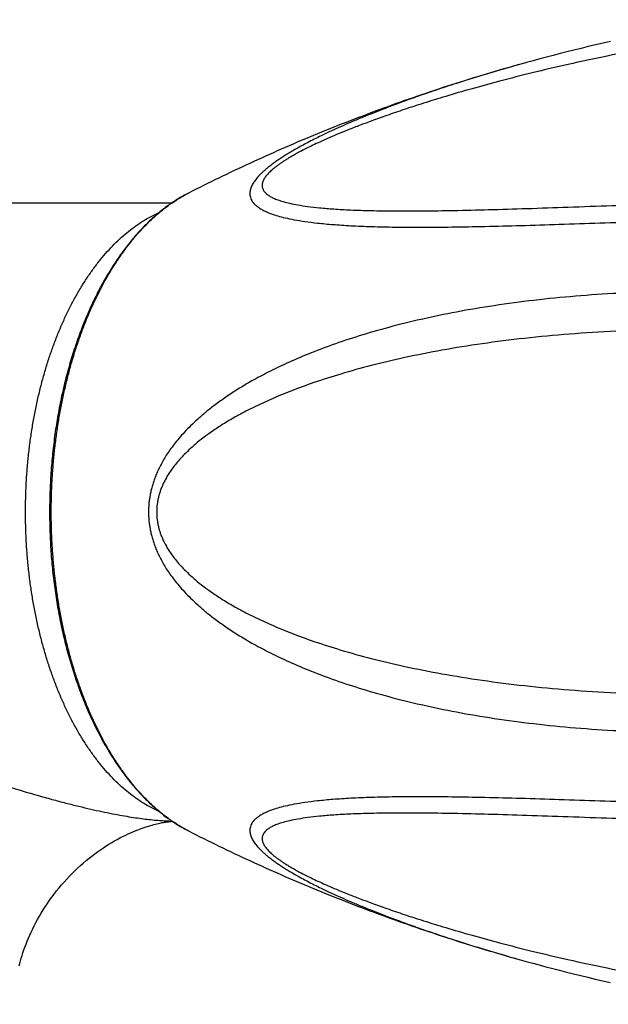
# Model space of a CAD drawing. Header units: millimetres. Extents: x 117 to 1320, y -43 to 1845.
# Tile 38 of 106: x 884 to 912, y 405 to 453. Entities that reach past the tile are written whole.
import ezdxf

# ---------------------------------------------------------------- set-up
doc = ezdxf.new("R2010")
doc.units = ezdxf.units.MM
doc.header["$LTSCALE"] = 65.395
doc.layers.get('0').update_dxf_attribs({"linetype": 'CONTINUOUS'})

msp = doc.modelspace()

# ---------------------------------------------------------------- linework, layer by layer
at = {"color": 7, "linetype": 'Continuous'}
for p, q in [((840.803, 443.628), (890.963, 443.628)), ((907.684, 406.945), (908.138, 406.819))]:
    msp.add_line(p, q, dxfattribs=at)
at = {"color": 9, "linetype": 'Continuous'}
for p, q in [((907.532, 406.988), (907.668, 406.95)), ((907.668, 406.95), (907.684, 406.945))]:
    msp.add_line(p, q, dxfattribs=at)
at = {"color": 7, "linetype": 'Continuous'}
for points in [[(912.233, 451.464), (911.867, 451.381), (911.507, 451.297), (911.152, 451.213), (910.802, 451.128), (910.457, 451.044), (910.116, 450.959), (909.78, 450.874), (909.449, 450.788), (909.121, 450.703), (908.798, 450.617), (908.478, 450.531), (908.162, 450.444), (907.759, 450.332)], [(883.555, 406.603), (883.587, 406.724), (883.622, 406.848), (883.659, 406.976), (883.7, 407.107), (883.743, 407.24), (883.79, 407.377), (883.84, 407.516), (883.894, 407.658), (883.951, 407.801), (884.011, 407.947), (884.075, 408.095), (884.143, 408.245), (884.215, 408.396), (884.29, 408.548), (884.37, 408.701), (884.453, 408.855), (884.54, 409.01), (884.631, 409.165), (884.725, 409.32), (884.824, 409.475), (884.926, 409.63), (885.032, 409.783), (885.142, 409.936), (885.254, 410.087), (885.37, 410.236), (885.489, 410.384), (885.611, 410.529), (885.736, 410.672), (885.863, 410.813), (885.992, 410.95), (886.123, 411.085), (886.257, 411.217), (886.392, 411.345), (886.528, 411.47), (886.666, 411.591), (886.804, 411.709), (886.944, 411.824), (887.084, 411.934), (887.224, 412.04), (887.363, 412.142), (887.502, 412.24), (887.639, 412.333), (887.776, 412.422), (887.912, 412.507), (888.046, 412.588), (888.179, 412.665), (888.31, 412.738), (888.438, 412.808), (888.565, 412.873), (888.689, 412.934), (888.81, 412.992), (888.928, 413.045), (889.043, 413.096), (889.155, 413.143), (889.264, 413.186), (889.369, 413.227), (889.471, 413.265), (889.57, 413.3), (889.665, 413.332), (889.757, 413.362), (889.846, 413.389), (889.931, 413.415), (890.013, 413.438), (890.092, 413.459), (890.167, 413.478), (890.239, 413.496), (890.308, 413.512), (890.374, 413.527), (890.437, 413.54), (890.497, 413.552), (890.554, 413.562), (890.607, 413.572), (890.658, 413.58), (890.706, 413.588), (890.751, 413.594), (890.792, 413.6), (890.831, 413.605), (890.867, 413.609), (890.901, 413.613), (890.931, 413.616), (890.96, 413.619), (890.975, 413.62)], [(908.138, 406.819), (908.455, 406.732), (908.775, 406.646), (909.099, 406.56), (909.427, 406.474), (909.759, 406.388), (910.095, 406.303), (910.436, 406.218), (910.782, 406.133), (911.132, 406.048), (911.487, 405.964), (911.848, 405.88), (912.214, 405.797)]]:
    msp.add_lwpolyline(points, dxfattribs=at)
at = {"color": 9, "linetype": 'Continuous'}
for points, knots in [([(925.636, 452.52), (924.84, 452.476), (923.251, 452.368), (920.887, 452.143), (918.564, 451.862), (916.31, 451.533), (914.151, 451.166), (912.114, 450.773), (910.217, 450.365), (908.478, 449.955), (906.909, 449.555), (905.514, 449.173), (904.285, 448.815), (903.204, 448.481), (902.253, 448.171), (901.416, 447.885), (900.68, 447.621), (900.033, 447.378), (899.465, 447.155), (898.966, 446.95), (898.529, 446.762), (898.145, 446.591), (897.808, 446.432), (897.511, 446.287), (897.248, 446.153), (897.015, 446.028), (896.808, 445.912), (896.624, 445.803), (896.458, 445.701), (896.31, 445.604), (896.176, 445.513), (896.056, 445.425), (895.948, 445.342), (895.85, 445.261), (895.761, 445.182), (895.682, 445.106), (895.61, 445.031), (895.547, 444.957), (895.491, 444.883), (895.442, 444.81), (895.402, 444.737), (895.37, 444.663), (895.348, 444.588), (895.336, 444.512), (895.335, 444.434), (895.349, 444.355), (895.379, 444.274), (895.428, 444.192), (895.5, 444.109), (895.598, 444.025), (895.727, 443.939), (895.894, 443.854), (896.106, 443.768), (896.37, 443.684), (896.696, 443.602), (897.093, 443.524), (897.575, 443.451), (898.156, 443.385), (898.851, 443.329), (899.682, 443.283), (900.67, 443.252), (901.83, 443.236), (903.168, 443.24), (904.683, 443.262), (906.371, 443.301), (908.221, 443.357), (910.217, 443.426), (911.728, 443.481), (912.571, 443.513), (912.705, 443.518)], [0, 0, 0, 0, 2.39257, 4.775132, 7.123868, 9.411496, 11.609335, 13.691863, 15.637079, 17.428611, 19.051308, 20.493881, 21.767137, 22.892371, 23.887519, 24.767534, 25.545767, 26.233692, 26.841274, 27.377541, 27.850706, 28.268792, 28.638794, 28.96766, 29.261013, 29.523516, 29.759884, 29.973354, 30.166724, 30.34295, 30.504244, 30.652286, 30.788798, 30.915386, 31.033257, 31.143417, 31.246718, 31.344008, 31.436104, 31.523585, 31.60693, 31.686965, 31.764606, 31.840843, 31.91727, 31.996223, 32.080577, 32.174137, 32.281714, 32.40855, 32.560888, 32.745774, 32.970806, 33.244566, 33.576528, 33.977484, 34.459872, 35.038182, 35.729306, 36.553365, 37.535516, 38.694512, 40.032518, 41.549164, 43.241135, 45.097439, 47.101779, 49.232262, 49.633334, 49.633334, 49.633334, 49.633334]), ([(907.759, 450.332), (907.588, 450.284), (906.978, 450.111), (905.976, 449.815), (904.802, 449.447), (903.759, 449.102), (902.835, 448.783), (902.015, 448.486), (901.282, 448.209), (900.628, 447.952), (900.04, 447.712), (899.512, 447.487), (899.036, 447.277), (898.606, 447.08), (898.217, 446.895), (897.865, 446.72), (897.545, 446.556), (897.254, 446.4), (896.989, 446.252), (896.747, 446.112), (896.526, 445.978), (896.324, 445.85), (896.139, 445.728), (895.969, 445.61), (895.813, 445.496), (895.67, 445.385), (895.539, 445.278), (895.419, 445.174), (895.309, 445.071), (895.209, 444.971), (895.119, 444.872), (895.038, 444.774), (894.965, 444.677), (894.902, 444.581), (894.849, 444.484), (894.805, 444.388), (894.772, 444.291), (894.75, 444.194), (894.741, 444.096), (894.746, 443.997), (894.766, 443.897), (894.804, 443.797), (894.862, 443.696), (894.942, 443.594), (895.047, 443.492), (895.182, 443.39), (895.35, 443.289), (895.557, 443.188), (895.808, 443.089), (896.112, 442.991), (896.477, 442.897), (896.914, 442.806), (897.438, 442.721), (898.063, 442.642), (898.805, 442.574), (899.677, 442.517), (900.686, 442.477), (901.838, 442.453), (903.138, 442.446), (904.588, 442.458), (906.183, 442.487), (907.916, 442.532), (909.773, 442.589), (911.738, 442.657), (913.789, 442.731), (915.182, 442.784), (915.89, 442.811)], [0, 0, 0, 0, 0.532846, 1.903365, 3.133009, 4.225858, 5.197158, 6.065432, 6.844143, 7.544568, 8.176512, 8.748019, 9.26631, 9.73731, 10.16642, 10.558285, 10.916764, 11.2457, 11.547999, 11.826592, 12.084272, 12.322885, 12.544367, 12.750761, 12.943462, 13.123652, 13.292539, 13.451353, 13.601134, 13.742595, 13.876284, 14.003164, 14.12397, 14.239019, 14.348834, 14.454242, 14.556003, 14.655038, 14.752624, 14.85048, 14.95097, 15.056912, 15.171659, 15.29917, 15.443861, 15.610485, 15.804477, 16.031807, 16.29936, 16.615055, 16.988315, 17.430276, 17.954488, 18.578286, 19.3199, 20.191949, 21.199077, 22.348939, 23.648431, 25.098985, 26.697219, 28.434659, 30.299922, 32.272383, 34.331109, 36.456195, 36.456195, 36.456195, 36.456195]), ([(891.77, 413.149), (891.72, 413.175), (891.54, 413.269), (891.236, 413.446), (890.865, 413.695), (890.499, 413.971), (890.141, 414.275), (889.791, 414.605), (889.449, 414.961), (889.116, 415.342), (888.793, 415.748), (888.481, 416.178), (888.179, 416.63), (887.889, 417.105), (887.611, 417.601), (887.345, 418.118), (887.092, 418.653), (886.853, 419.208), (886.627, 419.78), (886.416, 420.368), (886.22, 420.971), (886.039, 421.589), (885.873, 422.219), (885.723, 422.862), (885.588, 423.515), (885.47, 424.177), (885.369, 424.848), (885.284, 425.526), (885.216, 426.209), (885.165, 426.897), (885.13, 427.588), (885.113, 428.281), (885.113, 428.975), (885.13, 429.668), (885.165, 430.359), (885.216, 431.047), (885.284, 431.731), (885.369, 432.409), (885.47, 433.079), (885.588, 433.742), (885.723, 434.395), (885.873, 435.037), (886.039, 435.668), (886.22, 436.285), (886.416, 436.889), (886.627, 437.477), (886.853, 438.049), (887.092, 438.603), (887.345, 439.139), (887.611, 439.655), (887.889, 440.152), (888.179, 440.626), (888.481, 441.079), (888.793, 441.509), (889.116, 441.914), (889.449, 442.296), (889.791, 442.652), (890.141, 442.982), (890.499, 443.285), (890.865, 443.561), (891.236, 443.81), (891.54, 443.988), (891.72, 444.082), (891.77, 444.108)], [0, 0, 0, 0, 0.170607, 0.607574, 1.054535, 1.512244, 1.981328, 2.462287, 2.955501, 3.461235, 3.979645, 4.510785, 5.054615, 5.611008, 6.179754, 6.76057, 7.353101, 7.95693, 8.57158, 9.196521, 9.831174, 10.474917, 11.127088, 11.786988, 12.453889, 13.12703, 13.80563, 14.488884, 15.175969, 15.866048, 16.558273, 17.251788, 17.945735, 18.63925, 19.331475, 20.021554, 20.708639, 21.391893, 22.070493, 22.743635, 23.410535, 24.070435, 24.722606, 25.366349, 26.001002, 26.625943, 27.240593, 27.844422, 28.436953, 29.017768, 29.586514, 30.142907, 30.686738, 31.217878, 31.736288, 32.242021, 32.735235, 33.216194, 33.685278, 34.142987, 34.589948, 35.026915, 35.197523, 35.197523, 35.197523, 35.197523]), ([(883.864, 428.628), (883.864, 428.856), (883.87, 429.311), (883.897, 429.992), (883.941, 430.67), (884.004, 431.344), (884.083, 432.012), (884.18, 432.674), (884.294, 433.327), (884.425, 433.97), (884.573, 434.602), (884.737, 435.222), (884.917, 435.829), (885.113, 436.42), (885.324, 436.995), (885.549, 437.553), (885.789, 438.092), (886.043, 438.612), (886.31, 439.111), (886.59, 439.589), (886.882, 440.044), (887.186, 440.475), (887.501, 440.882), (887.826, 441.263), (888.16, 441.619), (888.504, 441.947), (888.856, 442.248), (889.215, 442.52), (889.581, 442.764), (889.954, 442.979), (890.213, 443.106), (890.345, 443.165), (890.35, 443.167)], [0, 0, 0, 0, 0.682777, 1.364605, 2.044539, 2.721641, 3.394986, 4.063665, 4.726786, 5.383486, 6.032926, 6.674302, 7.306847, 7.929837, 8.542593, 9.144491, 9.734963, 10.313507, 10.87969, 11.433155, 11.973631, 12.500937, 13.014993, 13.515826, 14.003578, 14.478519, 14.941047, 15.391704, 15.831176, 16.2603, 16.680064, 16.695296, 16.695296, 16.695296, 16.695296]), ([(914.731, 439.312), (914.024, 439.298), (912.622, 439.25), (910.55, 439.112), (908.541, 438.914), (906.616, 438.657), (904.795, 438.349), (903.092, 437.997), (901.517, 437.608), (900.077, 437.193), (898.774, 436.759), (897.605, 436.315), (896.569, 435.87), (895.66, 435.433), (894.87, 435.01), (894.185, 434.604), (893.59, 434.215), (893.072, 433.844), (892.619, 433.488), (892.224, 433.148), (891.877, 432.823), (891.574, 432.511), (891.308, 432.212), (891.075, 431.926), (890.871, 431.651), (890.693, 431.386), (890.539, 431.13), (890.404, 430.884), (890.287, 430.645), (890.187, 430.414), (890.102, 430.189), (890.03, 429.97), (889.97, 429.755), (889.922, 429.544), (889.884, 429.337), (889.856, 429.133), (889.838, 428.93), (889.829, 428.729), (889.829, 428.528), (889.838, 428.326), (889.856, 428.124), (889.884, 427.919), (889.922, 427.712), (889.97, 427.501), (890.03, 427.287), (890.102, 427.067), (890.187, 426.843), (890.287, 426.611), (890.404, 426.373), (890.539, 426.126), (890.693, 425.871), (890.871, 425.606), (891.075, 425.331), (891.308, 425.044), (891.574, 424.745), (891.877, 424.434), (892.224, 424.108), (892.62, 423.768), (893.072, 423.413), (893.59, 423.041), (894.185, 422.653), (894.87, 422.247), (895.66, 421.823), (896.569, 421.386), (897.605, 420.941), (898.774, 420.498), (900.077, 420.064), (901.517, 419.648), (903.092, 419.26), (904.795, 418.907), (906.616, 418.599), (908.541, 418.343), (910.55, 418.144), (912.622, 418.006), (914.024, 417.959), (914.731, 417.945)], [0, 0, 0, 0, 2.122561, 4.205318, 6.229976, 8.17795, 10.029072, 11.771095, 13.394658, 14.893453, 16.266023, 17.5144, 18.641884, 19.64815, 20.539412, 21.329896, 22.035735, 22.669856, 23.242412, 23.761621, 24.234919, 24.668048, 25.066441, 25.434281, 25.775502, 26.093516, 26.391089, 26.67107, 26.935669, 27.186954, 27.42702, 27.657359, 27.879456, 28.094969, 28.305113, 28.510985, 28.713892, 28.915131, 29.115807, 29.317042, 29.519946, 29.725823, 29.935972, 30.151478, 30.373575, 30.60392, 30.843984, 31.095266, 31.359869, 31.639848, 31.937422, 32.25544, 32.59666, 32.964507, 33.3629, 33.796033, 34.269335, 34.78855, 35.361113, 35.99524, 36.701083, 37.491585, 38.382847, 39.389098, 40.516552, 41.76493, 43.137497, 44.636289, 46.259849, 48.001867, 49.852986, 51.800955, 53.825605, 55.908356, 58.030915, 58.030915, 58.030915, 58.030915]), ([(914.795, 437.474), (914.025, 437.46), (912.504, 437.411), (910.26, 437.271), (908.096, 437.068), (906.036, 436.808), (904.1, 436.497), (902.307, 436.143), (900.671, 435.757), (899.201, 435.35), (897.9, 434.934), (896.767, 434.52), (895.789, 434.115), (894.945, 433.724), (894.219, 433.348), (893.595, 432.988), (893.058, 432.645), (892.598, 432.319), (892.205, 432.01), (891.87, 431.72), (891.585, 431.446), (891.343, 431.189), (891.139, 430.947), (890.966, 430.719), (890.819, 430.504), (890.696, 430.3), (890.592, 430.105), (890.504, 429.92), (890.432, 429.742), (890.372, 429.571), (890.325, 429.405), (890.287, 429.244), (890.258, 429.087), (890.238, 428.933), (890.227, 428.78), (890.223, 428.628), (890.227, 428.476), (890.238, 428.324), (890.258, 428.169), (890.287, 428.012), (890.325, 427.851), (890.372, 427.685), (890.432, 427.514), (890.504, 427.337), (890.592, 427.151), (890.696, 426.957), (890.819, 426.753), (890.966, 426.537), (891.139, 426.309), (891.343, 426.067), (891.585, 425.81), (891.87, 425.537), (892.205, 425.246), (892.598, 424.938), (893.058, 424.612), (893.595, 424.269), (894.219, 423.909), (894.945, 423.533), (895.789, 423.141), (896.767, 422.737), (897.901, 422.322), (899.201, 421.906), (900.671, 421.499), (902.307, 421.113), (904.1, 420.76), (906.036, 420.449), (908.097, 420.188), (910.26, 419.986), (912.504, 419.846), (914.025, 419.796), (914.795, 419.782)], [0, 0, 0, 0, 2.309172, 4.564072, 6.744261, 8.828125, 10.794137, 12.625155, 14.30829, 15.836227, 17.201356, 18.402637, 19.454734, 20.377967, 21.190465, 21.906948, 22.539988, 23.100337, 23.597303, 24.038502, 24.430984, 24.781487, 25.09637, 25.380785, 25.639864, 25.877425, 26.0966, 26.300669, 26.491905, 26.672252, 26.843924, 27.008743, 27.16801, 27.323181, 27.475812, 27.627221, 27.778628, 27.931253, 28.086427, 28.245702, 28.410522, 28.582185, 28.762537, 28.95378, 29.157843, 29.377021, 29.61459, 29.873661, 30.158077, 30.472962, 30.823464, 31.215955, 31.657167, 32.154145, 32.714502, 33.347549, 34.064037, 34.876534, 35.799762, 36.851846, 38.0531, 39.418204, 40.946145, 42.629275, 44.460288, 46.426295, 48.510155, 50.690337, 52.945233, 55.254401, 55.254401, 55.254401, 55.254401]), ([(890.35, 414.09), (890.345, 414.092), (890.213, 414.151), (889.954, 414.278), (889.581, 414.492), (889.215, 414.736), (888.856, 415.009), (888.504, 415.31), (888.16, 415.638), (887.826, 415.993), (887.501, 416.375), (887.186, 416.781), (886.882, 417.213), (886.59, 417.667), (886.31, 418.145), (886.043, 418.644), (885.789, 419.164), (885.549, 419.704), (885.324, 420.261), (885.113, 420.837), (884.917, 421.428), (884.737, 422.034), (884.573, 422.654), (884.425, 423.286), (884.294, 423.93), (884.18, 424.583), (884.083, 425.244), (884.004, 425.912), (883.941, 426.586), (883.897, 427.265), (883.87, 427.946), (883.864, 428.401), (883.864, 428.628)], [0, 0, 0, 0, 0.015189, 0.434953, 0.864077, 1.303549, 1.754206, 2.216735, 2.691675, 3.179427, 3.68026, 4.194316, 4.721623, 5.262098, 5.815564, 6.381746, 6.96029, 7.550762, 8.15266, 8.765416, 9.388406, 10.020951, 10.662327, 11.311767, 11.968467, 12.631588, 13.300267, 13.973612, 14.650714, 15.330648, 16.012476, 16.695253, 16.695253, 16.695253, 16.695253]), ([(871.817, 419.765), (871.98, 419.663), (872.329, 419.455), (872.898, 419.147), (873.552, 418.824), (874.298, 418.488), (875.143, 418.131), (876.1, 417.742), (877.177, 417.32), (878.349, 416.88), (879.547, 416.448), (880.693, 416.052), (881.745, 415.703), (882.702, 415.399), (883.578, 415.131), (884.383, 414.896), (885.125, 414.688), (885.806, 414.508), (886.433, 414.35), (887.014, 414.212), (887.558, 414.092), (888.067, 413.987), (888.54, 413.899), (888.978, 413.825), (889.381, 413.765), (889.756, 413.717), (890.104, 413.68), (890.43, 413.653), (890.713, 413.637), (890.888, 413.631), (890.96, 413.63)], [0, 0, 0, 0, 0.575101, 1.218566, 1.943355, 2.75995, 3.672128, 4.697644, 5.857039, 7.144057, 8.45169, 9.677767, 10.781224, 11.777801, 12.69, 13.527869, 14.296324, 14.999103, 15.641399, 16.235211, 16.792031, 17.312504, 17.794262, 18.235993, 18.642906, 19.019276, 19.367688, 19.693341, 20.000311, 20.218104, 20.218104, 20.218104, 20.218104]), ([(915.89, 414.445), (915.182, 414.472), (913.789, 414.526), (911.738, 414.6), (909.774, 414.667), (907.917, 414.725), (906.184, 414.769), (904.589, 414.798), (903.139, 414.81), (901.839, 414.804), (900.687, 414.78), (899.678, 414.739), (898.806, 414.683), (898.063, 414.614), (897.437, 414.536), (896.914, 414.45), (896.477, 414.36), (896.112, 414.265), (895.808, 414.167), (895.556, 414.068), (895.35, 413.967), (895.182, 413.866), (895.047, 413.764), (894.942, 413.662), (894.861, 413.561), (894.804, 413.46), (894.766, 413.359), (894.746, 413.259), (894.741, 413.16), (894.75, 413.062), (894.772, 412.965), (894.805, 412.868), (894.849, 412.772), (894.902, 412.675), (894.965, 412.579), (895.038, 412.482), (895.119, 412.384), (895.21, 412.285), (895.31, 412.185), (895.419, 412.083), (895.539, 411.978), (895.671, 411.871), (895.814, 411.76), (895.97, 411.646), (896.139, 411.528), (896.325, 411.406), (896.527, 411.278), (896.748, 411.144), (896.99, 411.004), (897.255, 410.856), (897.546, 410.7), (897.866, 410.536), (898.218, 410.361), (898.607, 410.176), (899.037, 409.979), (899.513, 409.769), (900.042, 409.544), (900.629, 409.304), (901.285, 409.046), (902.017, 408.77), (902.838, 408.473), (903.762, 408.153), (904.805, 407.809), (905.98, 407.441), (906.904, 407.167), (907.437, 407.015), (907.532, 406.988)], [0, 0, 0, 0, 2.125071, 4.183542, 6.155614, 8.020744, 9.758186, 11.356273, 12.806786, 14.106217, 15.256124, 16.262916, 17.135633, 17.8781, 18.502458, 19.026469, 19.468299, 19.841539, 20.1572, 20.424727, 20.65202, 20.845996, 21.012602, 21.157221, 21.284755, 21.39951, 21.505391, 21.605891, 21.703825, 21.801375, 21.900342, 22.002058, 22.107568, 22.217612, 22.332599, 22.453165, 22.580182, 22.71411, 22.855409, 23.004993, 23.163935, 23.333066, 23.513337, 23.705864, 23.9122, 24.134002, 24.372723, 24.630163, 24.908938, 25.211451, 25.540283, 25.89896, 26.290897, 26.72014, 27.191446, 27.709817, 28.281634, 28.913635, 29.614439, 30.393396, 31.261786, 32.23383, 33.327516, 34.557064, 35.92595, 36.219763, 36.219763, 36.219763, 36.219763]), ([(912.705, 413.739), (912.571, 413.744), (911.727, 413.775), (910.215, 413.831), (908.219, 413.899), (906.368, 413.955), (904.68, 413.995), (903.165, 414.017), (901.828, 414.02), (900.67, 414.005), (899.684, 413.973), (898.854, 413.928), (898.159, 413.871), (897.578, 413.806), (897.097, 413.733), (896.699, 413.655), (896.373, 413.573), (896.109, 413.489), (895.897, 413.404), (895.729, 413.318), (895.599, 413.233), (895.501, 413.149), (895.429, 413.065), (895.38, 412.983), (895.349, 412.903), (895.336, 412.823), (895.336, 412.746), (895.348, 412.67), (895.37, 412.595), (895.402, 412.521), (895.442, 412.447), (895.49, 412.374), (895.546, 412.301), (895.609, 412.227), (895.681, 412.151), (895.76, 412.075), (895.849, 411.997), (895.947, 411.916), (896.055, 411.832), (896.175, 411.744), (896.309, 411.653), (896.457, 411.556), (896.622, 411.454), (896.807, 411.346), (897.014, 411.229), (897.246, 411.105), (897.509, 410.97), (897.806, 410.825), (898.143, 410.667), (898.526, 410.495), (898.964, 410.307), (899.463, 410.102), (900.032, 409.879), (900.68, 409.635), (901.417, 409.371), (902.254, 409.085), (903.205, 408.775), (904.286, 408.442), (905.514, 408.084), (906.907, 407.702), (908.475, 407.302), (910.213, 406.892), (912.11, 406.485), (914.148, 406.091), (916.307, 405.724), (918.562, 405.395), (920.886, 405.114), (923.251, 404.889), (924.839, 404.78), (925.636, 404.737)], [0, 0, 0, 0, 0.402541, 2.533593, 4.538457, 6.395151, 8.087277, 9.604145, 10.941563, 12.098025, 13.078116, 13.901436, 14.591934, 15.169997, 15.652347, 16.053431, 16.385684, 16.65975, 16.885138, 17.070222, 17.222931, 17.350016, 17.457732, 17.551589, 17.636021, 17.714943, 17.791456, 17.86765, 17.945155, 18.02528, 18.108733, 18.19609, 18.288085, 18.385457, 18.488783, 18.598825, 18.716562, 18.84314, 18.979794, 19.12783, 19.288754, 19.464809, 19.658351, 19.871596, 20.107635, 20.370377, 20.663509, 20.991994, 21.362073, 21.779991, 22.253489, 22.790447, 23.39893, 24.087391, 24.866062, 25.746423, 26.741561, 27.8665, 29.139424, 30.580136, 32.20064, 33.992231, 35.937689, 38.020535, 40.218897, 42.507162, 44.856524, 47.239877, 49.633242, 49.633242, 49.633242, 49.633242])]:
    msp.add_open_spline(points, degree=3, knots=knots, dxfattribs=at)
at = {"color": 7, "linetype": 'Continuous'}
for points, knots in [([(907.759, 450.332), (907.734, 450.325), (907.143, 450.159), (905.989, 449.822), (904.314, 449.296), (902.656, 448.74), (901.022, 448.155), (899.412, 447.543), (897.826, 446.904), (896.268, 446.24), (894.737, 445.552), (893.239, 444.844), (892.255, 444.354), (891.77, 444.108)], [0, 0, 0, 0, 0.079281, 1.841823, 3.60432, 5.348355, 7.086901, 8.809039, 10.518084, 12.21449, 13.88794, 15.554237, 17.185535, 17.185535, 17.185535, 17.185535]), ([(891.77, 444.108), (891.679, 444.061), (891.498, 443.964), (891.231, 443.806), (890.967, 443.633), (890.705, 443.447), (890.447, 443.248), (890.192, 443.035), (889.941, 442.81), (889.694, 442.571), (889.451, 442.32), (889.213, 442.057), (888.98, 441.782), (888.752, 441.495), (888.529, 441.196), (888.312, 440.886), (888.1, 440.566), (887.895, 440.235), (887.695, 439.894), (887.502, 439.543), (887.315, 439.183), (887.134, 438.813), (886.961, 438.435), (886.794, 438.048), (886.634, 437.653), (886.481, 437.25), (886.335, 436.839), (886.196, 436.422), (886.065, 435.998), (885.942, 435.568), (885.826, 435.132), (885.717, 434.69), (885.616, 434.243), (885.523, 433.791), (885.438, 433.335), (885.361, 432.875), (885.292, 432.411), (885.231, 431.944), (885.178, 431.474), (885.133, 431.002), (885.096, 430.527), (885.068, 430.052), (885.047, 429.574), (885.035, 429.096), (885.031, 428.618), (885.035, 428.14), (885.048, 427.662), (885.069, 427.185), (885.098, 426.709), (885.135, 426.235), (885.18, 425.763), (885.233, 425.293), (885.295, 424.827), (885.364, 424.363), (885.442, 423.903), (885.527, 423.448), (885.62, 422.996), (885.721, 422.55), (885.83, 422.108), (885.946, 421.673), (886.07, 421.243), (886.201, 420.819), (886.34, 420.403), (886.486, 419.993), (886.639, 419.591), (886.799, 419.196), (886.966, 418.81), (887.14, 418.432), (887.32, 418.064), (887.507, 417.704), (887.7, 417.354), (887.9, 417.013), (888.105, 416.683), (888.316, 416.363), (888.533, 416.054), (888.756, 415.756), (888.984, 415.47), (889.216, 415.196), (889.454, 414.933), (889.696, 414.682), (889.943, 414.444), (890.194, 414.219), (890.448, 414.007), (890.706, 413.808), (890.967, 413.623), (891.232, 413.451), (891.499, 413.292), (891.679, 413.195), (891.77, 413.149)], [0, 0, 0, 0, 0.305671, 0.61615, 0.931618, 1.252242, 1.578774, 1.910727, 2.248187, 2.59126, 2.940542, 3.295491, 3.656126, 4.022542, 4.395134, 4.773366, 5.157186, 5.546672, 5.942001, 6.342684, 6.748617, 7.159866, 7.57642, 7.997845, 8.423991, 8.854897, 9.290402, 9.730124, 10.173876, 10.621657, 11.073199, 11.528163, 11.986332, 12.447656, 12.911802, 13.378467, 13.84741, 14.318519, 14.791446, 15.265907, 15.74165, 16.218493, 16.696108, 17.17423, 17.652597, 18.130948, 18.609022, 19.086558, 19.563286, 20.038887, 20.513176, 20.985898, 21.456766, 21.925444, 22.391814, 22.855637, 23.316598, 23.774386, 24.228943, 24.680049, 25.127358, 25.570622, 26.009834, 26.444804, 26.87514, 27.300708, 27.721534, 28.13747, 28.54807, 28.953353, 29.35337, 29.748018, 30.136799, 30.519918, 30.897442, 31.269325, 31.635024, 31.994954, 32.349193, 32.697758, 33.040103, 33.376857, 33.708148, 34.034087, 34.354208, 34.669291, 34.979521, 35.2851, 35.2851, 35.2851, 35.2851]), ([(891.77, 413.149), (892.258, 412.9), (893.243, 412.411), (894.737, 411.704), (896.255, 411.022), (897.797, 410.365), (899.367, 409.731), (900.965, 409.123), (902.588, 408.541), (904.235, 407.986), (905.903, 407.461), (907.058, 407.122), (907.653, 406.954), (907.684, 406.945)], [0, 0, 0, 0, 1.642431, 3.300779, 4.956381, 6.634498, 8.32812, 10.037854, 11.763822, 13.498726, 15.252507, 17.010156, 17.107707, 17.107707, 17.107707, 17.107707])]:
    msp.add_open_spline(points, degree=3, knots=knots, dxfattribs=at)

doc.saveas('drawing.dxf')
